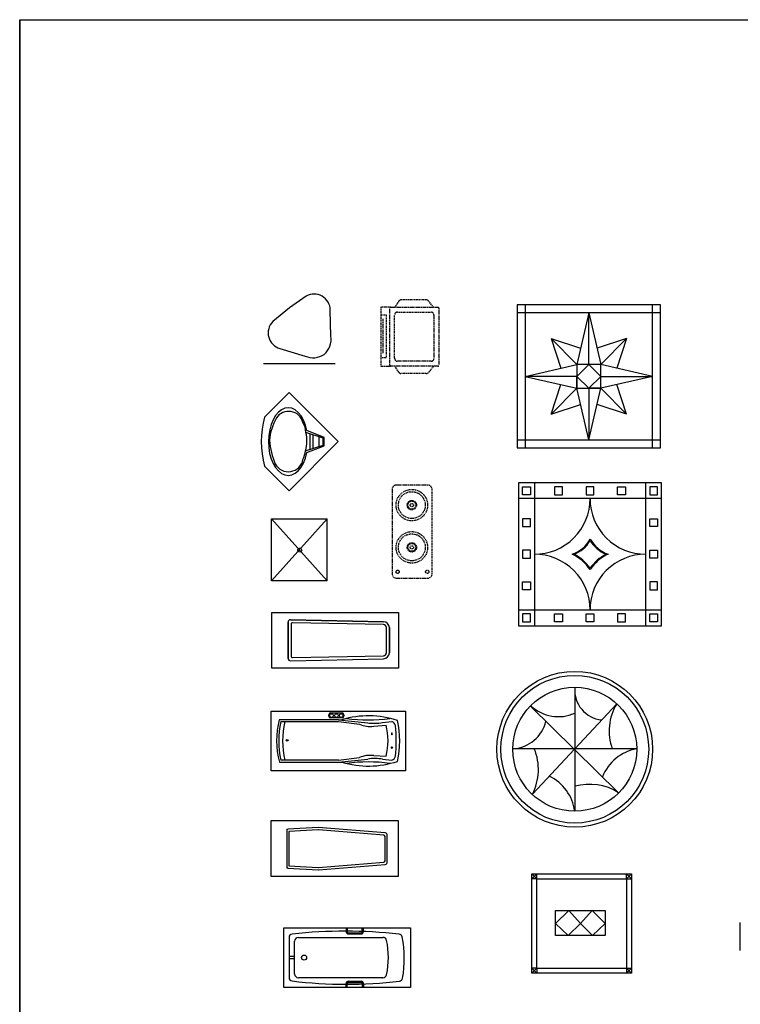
# Model space of a CAD drawing. Header units: inches. Extents: x 100794 to 106273, y 288 to 2276.
# Tile 40 of 149: x 101017 to 101359, y 1809 to 2276. Entities that reach past the tile are written whole.
import ezdxf

# ---------------------------------------------------------------- set-up
doc = ezdxf.new("R2010")
doc.units = ezdxf.units.IN
doc.header["$MEASUREMENT"] = 0
doc.linetypes.add('DASHED', pattern=[0.75, 0.5, -0.25])
doc.layers.get('0').update_dxf_attribs({"linetype": 'CONTINUOUS'})
doc.layers.add('1', color=7, linetype='CONTINUOUS')
doc.layers.add('4', color=5, linetype='DASHED')

msp = doc.modelspace()

# ---------------------------------------------------------------- linework, layer by layer
msp.add_line((101017.46248, 2275.68468), (101017.46248, 287.5562))
msp.add_line((101017.46248, 2275.68468), (101017.46248, 287.5562))
msp.add_lwpolyline([(101017.46248, 2275.68468), (106272.66502, 2275.68468), (106272.66502, 287.5562), (101017.46248, 287.5562)], close=True)
at = {"layer": '1', "color": 4}
for p, q in [((101153.10028, 2144.80035), (101145.20688, 2139.17703)), ((101145.20688, 2139.17703), (101137.28302, 2132.70296)), ((101164.84107, 2125.72804), (101164.56935, 2138.1471)), ((101320.8857, 2140.63526), (101253.12099, 2140.63526)), ((101253.12099, 2140.63526), (101253.12099, 2072.87055)), ((101320.8857, 2136.87055), (101253.12099, 2136.87055)), ((101256.8857, 2140.63526), (101256.8857, 2072.87055)), ((101287.00335, 2136.87055), (101281.35629, 2112.39997)), ((101287.00335, 2136.87055), (101292.65041, 2112.39997)), ((101287.00335, 2112.39997), (101287.00335, 2136.87055)), ((101317.12099, 2072.87055), (101317.12099, 2140.63526)), ((101320.8857, 2072.87055), (101320.8857, 2140.63526)), ((101281.35629, 2112.39997), (101269.12099, 2124.63526)), ((101269.12099, 2124.63526), (101273.73996, 2110.64235)), ((101269.12099, 2124.63526), (101283.1139, 2120.0163)), ((101304.8857, 2124.63526), (101290.89279, 2120.0163)), ((101292.65041, 2112.39997), (101304.8857, 2124.63526)), ((101304.8857, 2124.63526), (101300.26674, 2110.64235)), ((101140.69916, 2119.88972), (101152.61386, 2116.37592)), ((101132.94434, 2112.85407), (101166.89513, 2112.85407)), ((101256.8857, 2106.75291), (101281.35629, 2112.39997)), ((101281.35629, 2112.39997), (101281.35629, 2101.10585)), ((101287.00335, 2112.39997), (101281.35629, 2106.75291)), ((101292.65041, 2112.39997), (101281.35629, 2112.39997)), ((101292.65041, 2106.75291), (101287.00335, 2112.39997)), ((101292.65041, 2112.39997), (101287.00335, 2112.39997)), ((101292.65041, 2101.10585), (101292.65041, 2112.39997)), ((101317.12099, 2106.75291), (101292.65041, 2112.39997)), ((101281.35629, 2106.75291), (101256.8857, 2106.75291)), ((101256.8857, 2106.75291), (101281.35629, 2101.10585)), ((101281.35629, 2106.75291), (101287.00335, 2101.10585)), ((101281.35629, 2101.10585), (101281.35629, 2106.75291)), ((101287.00335, 2101.10585), (101292.65041, 2106.75291)), ((101292.65041, 2106.75291), (101317.12099, 2106.75291)), ((101317.12099, 2106.75291), (101292.65041, 2101.10585)), ((101292.65041, 2101.10585), (101292.65041, 2106.75291)), ((101133.42306, 2087.48561), (101145.06953, 2099.13207)), ((101145.06953, 2099.13207), (101168.36246, 2075.83914)), ((101269.12099, 2088.87055), (101273.73996, 2102.86346)), ((101281.35629, 2101.10585), (101269.12099, 2088.87055)), ((101287.00335, 2076.63526), (101281.35629, 2101.10585)), ((101281.35629, 2101.10585), (101292.65041, 2101.10585)), ((101287.00335, 2101.10585), (101287.00335, 2076.63526)), ((101287.00335, 2076.63526), (101292.65041, 2101.10585)), ((101292.65041, 2101.10585), (101287.00335, 2101.10585)), ((101292.65041, 2101.10585), (101304.8857, 2088.87055)), ((101304.8857, 2088.87055), (101300.26674, 2102.86346)), ((101269.12099, 2088.87055), (101283.1139, 2093.48952)), ((101304.8857, 2088.87055), (101290.89279, 2093.48952)), ((101161.12449, 2077.48608), (101153.02085, 2080.18808)), ((101161.59507, 2077.80456), (101153.48227, 2081.05303)), ((101168.36246, 2075.83914), (101145.06953, 2052.54621)), ((101154.84663, 2079.57931), (101154.84663, 2072.12146)), ((101156.21219, 2079.12399), (101156.21219, 2072.57189)), ((101159.18107, 2078.13407), (101159.18107, 2073.55117)), ((101161.12449, 2074.19221), (101161.12449, 2077.48608)), ((101161.59507, 2073.87373), (101161.59507, 2077.80456)), ((101253.12099, 2076.63526), (101320.8857, 2076.63526)), ((101152.83167, 2071.45682), (101161.12449, 2074.19221)), ((101153.48, 2070.62435), (101161.59507, 2073.87373)), ((101253.12099, 2072.87055), (101320.8857, 2072.87055)), ((101145.06953, 2052.54621), (101133.42306, 2064.19268)), ((101253.69141, 2056.3701), (101253.69141, 1988.6054)), ((101321.45612, 2056.3701), (101253.69141, 2056.3701)), ((101255.57377, 2054.46491), (101259.33847, 2054.46491)), ((101255.57377, 2050.70021), (101255.57377, 2054.46491)), ((101259.33847, 2054.46491), (101259.33847, 2050.70021)), ((101261.22083, 2056.3701), (101261.22083, 1988.6054)), ((101274.4874, 2054.44709), (101270.72269, 2054.44709)), ((101270.72269, 2054.44709), (101270.72269, 2050.68239)), ((101274.4874, 2050.68239), (101274.4874, 2054.44709)), ((101289.43328, 2054.44709), (101285.66857, 2054.44709)), ((101285.66857, 2054.44709), (101285.66857, 2050.68239)), ((101289.43328, 2050.68239), (101289.43328, 2054.44709)), ((101300.61446, 2054.44709), (101304.37916, 2054.44709)), ((101300.61446, 2050.68239), (101300.61446, 2054.44709)), ((101304.37916, 2054.44709), (101304.37916, 2050.68239)), ((101313.92671, 1988.6054), (101313.92671, 2056.3701)), ((101319.57377, 2054.46491), (101315.80906, 2054.46491)), ((101315.80906, 2054.46491), (101315.80906, 2050.70021)), ((101319.57377, 2050.70021), (101319.57377, 2054.46491)), ((101321.45612, 1988.6054), (101321.45612, 2056.3701)), ((101321.45612, 2048.84069), (101253.69141, 2048.84069)), ((101259.33847, 2050.70021), (101255.57377, 2050.70021)), ((101270.72269, 2050.68239), (101274.4874, 2050.68239)), ((101285.66857, 2050.68239), (101289.43328, 2050.68239)), ((101304.37916, 2050.68239), (101300.61446, 2050.68239)), ((101315.80906, 2050.70021), (101319.57377, 2050.70021)), ((101136.78825, 2009.87911), (101136.78825, 2039.29088)), ((101136.78825, 2009.87911), (101163.14119, 2039.29088)), ((101163.14119, 2009.87911), (101136.78825, 2039.29088)), ((101136.78825, 2039.29088), (101163.14119, 2039.29088)), ((101163.14119, 2009.87911), (101163.14119, 2039.29088)), ((101259.32065, 2039.31599), (101255.55595, 2039.31599)), ((101255.55595, 2039.31599), (101255.55595, 2035.55128)), ((101259.32065, 2035.55128), (101259.32065, 2039.31599)), ((101315.82688, 2039.31599), (101319.59159, 2039.31599)), ((101315.82688, 2035.55128), (101315.82688, 2039.31599)), ((101319.59159, 2039.31599), (101319.59159, 2035.55128)), ((101255.55595, 2035.55128), (101259.32065, 2035.55128)), ((101319.59159, 2035.55128), (101315.82688, 2035.55128)), ((101259.32065, 2024.3701), (101255.55595, 2024.3701)), ((101255.55595, 2024.3701), (101255.55595, 2020.6054)), ((101259.32065, 2020.6054), (101259.32065, 2024.3701)), ((101315.82688, 2024.3701), (101319.59159, 2024.3701)), ((101315.82688, 2020.6054), (101315.82688, 2024.3701)), ((101319.59159, 2024.3701), (101319.59159, 2020.6054)), ((101255.55595, 2020.6054), (101259.32065, 2020.6054)), ((101319.59159, 2020.6054), (101315.82688, 2020.6054)), ((101163.14119, 2009.87911), (101136.78825, 2009.87911)), ((101255.55595, 2009.42422), (101259.32065, 2009.42422)), ((101255.55595, 2005.65952), (101255.55595, 2009.42422)), ((101259.32065, 2005.65952), (101255.55595, 2005.65952)), ((101259.32065, 2009.42422), (101259.32065, 2005.65952)), ((101319.59159, 2009.42422), (101315.82688, 2009.42422)), ((101315.82688, 2009.42422), (101315.82688, 2005.65952)), ((101315.82688, 2005.65952), (101319.59159, 2005.65952)), ((101319.59159, 2005.65952), (101319.59159, 2009.42422)), ((101136.92012, 1994.92849), (101196.92012, 1994.92849)), ((101136.92012, 1968.45791), (101136.92012, 1994.92849)), ((101196.92012, 1994.92849), (101196.92012, 1968.45791)), ((101253.69141, 1996.13481), (101321.45612, 1996.13481)), ((101259.33847, 1994.2753), (101255.57377, 1994.2753)), ((101255.57377, 1994.2753), (101255.57377, 1990.51059)), ((101259.33847, 1990.51059), (101259.33847, 1994.2753)), ((101270.72269, 1994.29311), (101274.4874, 1994.29311)), ((101270.72269, 1990.52841), (101270.72269, 1994.29311)), ((101274.4874, 1994.29311), (101274.4874, 1990.52841)), ((101285.66857, 1994.29311), (101289.43328, 1994.29311)), ((101285.66857, 1990.52841), (101285.66857, 1994.29311)), ((101289.43328, 1994.29311), (101289.43328, 1990.52841)), ((101304.37916, 1994.29311), (101300.61446, 1994.29311)), ((101300.61446, 1994.29311), (101300.61446, 1990.52841)), ((101304.37916, 1990.52841), (101304.37916, 1994.29311)), ((101315.80906, 1994.2753), (101319.57377, 1994.2753)), ((101315.80906, 1990.51059), (101315.80906, 1994.2753)), ((101319.57377, 1994.2753), (101319.57377, 1990.51059)), ((101144.55437, 1973.12834), (101144.55437, 1990.37722)), ((101144.55437, 1990.37722), (101144.55437, 1973.12834)), ((101145.63534, 1991.43581), (101189.75873, 1990.53703)), ((101189.75873, 1990.53703), (101145.63534, 1991.43581)), ((101145.96614, 1989.36865), (101145.96614, 1974.13691)), ((101189.72952, 1989.12557), (101146.61437, 1990.00381)), ((101191.11144, 1975.79143), (101191.11144, 1987.71412)), ((101192.5232, 1987.71412), (101192.5232, 1975.79143)), ((101192.5232, 1975.79143), (101192.5232, 1987.71412)), ((101253.69141, 1988.6054), (101321.45612, 1988.6054)), ((101255.57377, 1990.51059), (101259.33847, 1990.51059)), ((101274.4874, 1990.52841), (101270.72269, 1990.52841)), ((101289.43328, 1990.52841), (101285.66857, 1990.52841)), ((101300.61446, 1990.52841), (101304.37916, 1990.52841)), ((101319.57377, 1990.51059), (101315.80906, 1990.51059)), ((101145.63534, 1972.06974), (101189.75873, 1972.96852)), ((101145.63534, 1972.06974), (101189.75873, 1972.96852)), ((101146.61437, 1973.50174), (101189.72952, 1974.37998)), ((101196.92012, 1968.45791), (101136.92012, 1968.45791)), ((101280.35135, 1959.26803), (101280.35135, 1900.82867)), ((101259.22564, 1950.74192), (101301.12202, 1909.5324)), ((101300.23438, 1951.63006), (101260.2908, 1908.82189)), ((101136.60634, 1948.15703), (101200.13575, 1948.15703)), ((101136.60634, 1919.92173), (101136.60634, 1948.15703)), ((101163.8017, 1945.80685), (101163.8017, 1946.48271)), ((101164.64876, 1947.32976), (101170.18832, 1947.32976)), ((101170.18832, 1944.95979), (101164.64876, 1944.95979)), ((101171.03538, 1946.48271), (101171.03538, 1945.80685)), ((101200.13575, 1948.15703), (101200.13575, 1919.92173)), ((101168.45466, 1944.11283), (101140.385, 1944.11283)), ((101141.15146, 1943.2257), (101168.37163, 1943.17862)), ((101168.37163, 1943.98758), (101182.28871, 1942.6675)), ((101168.37163, 1943.17862), (101178.40011, 1941.95191)), ((101168.45466, 1944.11283), (101170.07953, 1944.11283)), ((101185.15399, 1941.03188), (101190.98688, 1941.54301)), ((101189.34957, 1942.76972), (101193.74983, 1943.17863)), ((101185.15399, 1927.07399), (101190.98688, 1926.76731)), ((101309.64331, 1930.31479), (101251.0594, 1930.31479)), ((101140.42569, 1923.96593), (101168.45466, 1923.96593)), ((101168.37163, 1924.92724), (101141.15145, 1924.92724)), ((101168.37163, 1924.92724), (101178.40011, 1926.15395)), ((101168.37163, 1924.05219), (101182.28871, 1925.43837)), ((101168.45466, 1923.96593), (101170.07953, 1923.96593)), ((101189.34957, 1925.33614), (101193.74983, 1924.92724)), ((101200.13575, 1919.92173), (101136.60634, 1919.92173)), ((101136.62343, 1896.37287), (101196.62343, 1896.37287)), ((101136.62343, 1869.90228), (101136.62343, 1896.37287)), ((101196.62343, 1896.37287), (101196.62343, 1869.90228)), ((101143.91036, 1891.57131), (101143.91036, 1874.47592)), ((101158.87912, 1892.99716), (101144.51071, 1892.20564)), ((101158.74703, 1891.92945), (101144.96919, 1891.17047)), ((101144.96919, 1891.17047), (101144.96919, 1874.87676)), ((101190.57459, 1890.46295), (101158.87912, 1892.99716)), ((101189.84058, 1889.45943), (101158.98474, 1891.92651)), ((101191.54903, 1876.63974), (101191.54903, 1889.40749)), ((101190.4902, 1877.29143), (101190.4902, 1888.7558)), ((101144.96919, 1874.87676), (101158.74703, 1874.11778)), ((101158.98474, 1874.12072), (101189.84058, 1876.5878)), ((101158.99788, 1873.05957), (101190.57459, 1875.58428)), ((101144.51071, 1873.84159), (101158.76016, 1873.05663)), ((101260.0792, 1871.14496), (101288.64391, 1871.14496)), ((101260.0792, 1824.08614), (101260.0792, 1871.14496)), ((101262.43214, 1868.79202), (101260.0792, 1871.14496)), ((101260.0792, 1868.79202), (101262.43214, 1871.14496)), ((101262.43214, 1868.79202), (101262.43214, 1871.14496)), ((101288.64391, 1871.14496), (101307.13802, 1871.14496)), ((101304.78508, 1868.79202), (101304.78508, 1871.14496)), ((101304.78508, 1868.79202), (101307.13802, 1871.14496)), ((101307.13802, 1868.79202), (101304.78508, 1871.14496)), ((101307.13802, 1871.14496), (101307.13802, 1824.08614)), ((101196.62343, 1869.90228), (101136.62343, 1869.90228)), ((101262.43214, 1868.79202), (101260.0792, 1868.79202)), ((101262.43214, 1868.79202), (101288.64391, 1868.79202)), ((101262.43214, 1826.20379), (101262.43214, 1868.79202)), ((101288.64391, 1868.79202), (101304.78508, 1868.79202)), ((101304.78508, 1868.79202), (101304.78508, 1826.20379)), ((101304.78508, 1868.79202), (101307.13802, 1868.79202)), ((101271.25567, 1841.94496), (101271.25567, 1853.70967)), ((101271.25567, 1853.70967), (101294.78508, 1853.70967)), ((101271.25567, 1847.61555), (101277.5145, 1853.70967)), ((101277.5145, 1853.70967), (101283.02038, 1847.61555)), ((101288.52626, 1853.70967), (101283.02038, 1847.61555)), ((101294.78508, 1847.61555), (101288.52626, 1853.70967)), ((101294.78508, 1853.70967), (101294.78508, 1841.94496)), ((101277.2792, 1841.87438), (101271.25567, 1847.61555)), ((101283.02038, 1847.61555), (101277.2792, 1841.87438)), ((101283.02038, 1847.61555), (101288.76155, 1841.87438)), ((101288.76155, 1841.87438), (101294.78508, 1847.61555)), ((101358.73148, 1834.84177), (101358.73148, 1848.02927)), ((101142.54193, 1845.55622), (101202.54193, 1845.55622)), ((101142.54193, 1817.32093), (101142.54193, 1845.55622)), ((101172.00913, 1845.55622), (101172.00913, 1843.72168)), ((101172.29148, 1845.55622), (101172.29148, 1843.65109)), ((101172.57384, 1845.55622), (101172.57384, 1843.65109)), ((101172.99736, 1843.22756), (101179.24272, 1843.22756)), ((101172.99736, 1842.94521), (101179.24272, 1842.94521)), ((101173.06795, 1842.66286), (101179.17213, 1842.66286)), ((101179.66625, 1843.65109), (101179.66625, 1845.55622)), ((101179.9486, 1843.65109), (101179.9486, 1845.55622)), ((101180.23095, 1843.72168), (101180.23095, 1845.55622)), ((101202.54193, 1845.55622), (101202.54193, 1817.32093)), ((101145.01456, 1840.88806), (101145.01456, 1822.03791)), ((101147.68117, 1823.67387), (101147.68117, 1839.20328)), ((101149.44588, 1840.96799), (101189.51522, 1840.96799)), ((101294.78508, 1841.94496), (101271.25567, 1841.94496)), ((101145.01456, 1832.02385), (101147.69214, 1832.02385)), ((101145.01456, 1830.98172), (101147.69214, 1830.98172)), ((101260.0792, 1826.43908), (101262.43214, 1824.08614)), ((101262.43214, 1826.43908), (101260.0792, 1824.08614)), ((101262.43214, 1826.43908), (101260.0792, 1826.43908)), ((101307.13802, 1824.08614), (101260.0792, 1824.08614)), ((101262.43214, 1826.43908), (101262.43214, 1824.08614)), ((101304.78508, 1826.20379), (101262.43214, 1826.20379)), ((101304.78508, 1826.43908), (101304.78508, 1824.08614)), ((101304.78508, 1826.43908), (101307.13802, 1824.08614)), ((101307.13802, 1826.43908), (101304.78508, 1824.08614)), ((101304.78508, 1826.43908), (101307.13802, 1826.43908)), ((101189.50704, 1821.90916), (101149.44588, 1821.90916)), ((101172.00913, 1817.32093), (101172.00913, 1819.15547)), ((101172.29148, 1817.32093), (101172.29148, 1819.22606)), ((101172.57384, 1817.32093), (101172.57384, 1819.22606)), ((101172.99736, 1819.93194), (101179.24272, 1819.93194)), ((101172.99736, 1819.64959), (101179.24272, 1819.64959)), ((101173.06795, 1820.21429), (101179.17213, 1820.21429)), ((101179.66625, 1819.22606), (101179.66625, 1817.32093)), ((101179.9486, 1819.22606), (101179.9486, 1817.32093)), ((101180.23095, 1819.15547), (101180.23095, 1817.32093)), ((101202.54193, 1817.32093), (101142.54193, 1817.32093))]:
    msp.add_line(p, q, dxfattribs=at)
for centre, radius in [((101150.09569, 2024.43427), 0.92659), ((101280.33305, 1930.11049), 36.89031), ((101280.33305, 1930.11049), 35.00796), ((101280.33305, 1930.11049), 29.3609), ((101165.13618, 1946.08553), 0.86167), ((101167.4426, 1946.08553), 0.86167), ((101169.70089, 1946.08553), 0.86167), ((101193.73762, 1937.41944), 0.03793), ((101144.11907, 1934.33204), 0.40932), ((101193.73762, 1930.89088), 0.03793), ((101152.15478, 1831.42835), 1.191)]:
    msp.add_circle(centre, radius, dxfattribs=at)
for centre, radius, start, end in [((101156.8065, 2137.97725), 7.76471, 1.2534003, 118.5102202), ((101142.89554, 2127.33731), 7.76471, 136.2882386, 253.5685386), ((101155.58949, 2124.26596), 9.3664, 310.715471, 8.9804757), ((101156.44718, 2124.92198), 9.3664, 245.8414632, 304.1064679), ((101144.83149, 2083.12294), 7.03496, 14.9721978, 145.3320092), ((101175.93533, 2075.83914), 44.07872, 164.6794085, 195.3205915), ((101162.68346, 2073.97336), 27.05008, 150.9102017, 174.7563134), ((101141.62864, 2079.42866), 11.41749, 3.8138123, 28.864985), ((101136.89223, 2076.16986), 16.62162, 343.5278813, 13.9896595), ((101169.71149, 2078.85755), 34.05044, 184.0620764, 203.5625837), ((101132.90147, 2075.11993), 20.26404, 337.5341686, 349.5854366), ((101144.68546, 2068.64253), 7.05668, 208.7729407, 349.6637306), ((101261.30955, 2048.75197), 26.26437, 269.80645, 0.19355), ((101313.83799, 2048.75197), 26.26437, 179.80645, 270.19355), ((101274.61419, 2036.38735), 14.59359, 287.7406069, 332.6269828), ((101274.61419, 2036.38735), 14.97006, 291.2590256, 330.0871284), ((101301.79443, 2037.8805), 16.41696, 209.9779706, 249.6544397), ((101301.79443, 2037.8805), 16.79343, 212.2388542, 246.6946148), ((101261.30955, 1996.22353), 26.26437, 359.80645, 90.19355), ((101270.88725, 2004.34272), 19.90105, 33.0206732, 65.7500343), ((101270.88725, 2004.34272), 20.27752, 34.6205536, 63.1614425), ((101313.83799, 1996.22353), 26.26437, 89.80645, 180.19355), ((101304.33501, 2004.25558), 20.01123, 114.3425722, 146.8867203), ((101304.33501, 2004.25558), 20.3877, 116.7755913, 145.2955672), ((101145.61319, 1990.37722), 1.05882, 88.8015234, 180), ((101146.60143, 1989.36865), 0.63529, 88.8330697, 180), ((101189.69967, 1987.71412), 1.41176, 0, 88.7884565), ((101189.69967, 1987.71412), 2.82353, 0, 88.8015234), ((101145.61319, 1973.12834), 1.05882, 180, 271.1984766), ((101146.60143, 1974.13691), 0.63529, 180, 271.1669303), ((101189.69967, 1975.79143), 1.41176, 271.2115434, 0), ((101189.69967, 1975.79143), 2.82353, 271.1984766, 0), ((101294.59523, 1958.18285), 14.28516, 175.6433144, 263.964874), ((101272.63892, 1964.59329), 19.03622, 226.6882547, 293.9002174), ((101321.03828, 1938.78676), 24.44898, 148.3108555, 200.2743787), ((101164.64876, 1946.48271), 0.84706, 90, 180), ((101164.64876, 1945.80685), 0.84706, 180, 270), ((101182.63209, 1901.6678), 44.26227, 71.8773306, 106.4748938), ((101170.18832, 1946.48271), 0.84706, 0, 90), ((101170.18832, 1945.80685), 0.84706, 270, 0), ((101178.76813, 1934.11685), 39.66338, 165.4028879, 194.8285028), ((101181.54044, 1934.07646), 41.4123, 167.2362973, 192.7636551), ((101183.38241, 1934.07646), 41.4123, 167.2362973, 192.7636551), ((101182.45883, 2014.62772), 70.62946, 261.7166864, 278.397266), ((101183.49906, 1954.13309), 13.20532, 247.2861491, 277.1993674), ((101185.53109, 1962.61416), 20.20847, 260.7671622, 280.8917632), ((101161.94997, 1934.15516), 29.96202, 345.7251354, 14.2748646), ((101193.10892, 1940.95987), 2.30947, 9.4373877, 73.8881031), ((101131.7265, 1934.05293), 64.07617, 353.4712058, 6.5287942), ((101152.3591, 1934.13576), 45.07473, 347.4942687, 12.2951676), ((101249.92607, 1947.55779), 17.29276, 274.3474063, 346.0294141), ((101183.33514, 1915.1761), 12.0361, 81.3084204, 114.2060632), ((101193.10892, 1927.14599), 2.30947, 286.1118969, 350.5626123), ((101237.43239, 1920.5307), 25.68274, 332.8770379, 22.3931396), ((101313.55944, 1909.00201), 21.66958, 100.4116924, 158.1192287), ((101182.5707, 1965.97686), 43.82862, 253.4411266, 288.343862), ((101182.45883, 1853.48001), 70.62946, 81.602734, 98.2833136), ((101185.57337, 1908.41182), 17.34049, 77.4220382, 100.9190364), ((101258.68233, 1897.66413), 21.89888, 8.3087342, 64.074046), ((101287.3219, 1887.55376), 25.95195, 57.8757959, 105.58064), ((101144.54566, 1891.57131), 0.63529, 93.1530671, 180), ((101144.08683, 1892.00555), 0.17647, 93.1530671, 180), ((101158.84409, 1890.16742), 1.76471, 85.4286484, 93.1530671), ((101189.78432, 1888.7558), 0.70588, 0, 85.4286484), ((101190.4902, 1889.40749), 1.05882, 0, 85.4286484), ((101189.78432, 1877.29143), 0.70588, 274.5713516, 0), ((101190.4902, 1876.63974), 1.05882, 274.5713516, 0), ((101144.54566, 1874.47592), 0.63529, 180, 266.8469329), ((101144.08683, 1874.04168), 0.17647, 180, 266.8469329), ((101158.84409, 1875.87981), 1.76471, 266.8469329, 274.5713516), ((101158.85723, 1874.81866), 1.76471, 266.8469329, 274.5713516), ((101146.69103, 1840.88806), 1.67647, 96.2406927, 180), ((101171.79824, 1611.29114), 232.64209, 83.7369776, 96.2406927), ((101173.06795, 1843.72168), 1.05882, 180, 270), ((101172.99736, 1843.65109), 0.70588, 180, 270), ((101172.99736, 1843.65109), 0.42353, 180, 270), ((101179.17213, 1843.72168), 1.05882, 270, 0), ((101179.24272, 1843.65109), 0.42353, 270, 0), ((101179.24272, 1843.65109), 0.70588, 270, 0), ((101196.99493, 1840.87826), 1.67647, 10.4740591, 83.7369776), ((101149.44588, 1839.20328), 1.76471, 90, 180), ((101189.51522, 1839.20328), 1.76471, 11.9809384, 90), ((101153.0158, 1831.45778), 39.07691, 347.958758, 11.9809384), ((101143.27415, 1830.94686), 56.30754, 350.4694687, 10.4740591), ((101149.44588, 1823.67387), 1.76471, 180, 270), ((101146.69103, 1822.03791), 1.67647, 180, 263.0770868), ((101172.49619, 2034.56759), 215.76704, 263.0770868, 276.6129408), ((101173.06795, 1819.15547), 1.05882, 90, 180), ((101172.99736, 1819.22606), 0.70588, 90, 180), ((101172.99736, 1819.22606), 0.42353, 90, 180), ((101179.17213, 1819.15547), 1.05882, 0, 90), ((101179.24272, 1819.22606), 0.70588, 0, 90), ((101179.24272, 1819.22606), 0.42353, 0, 90), ((101189.50704, 1823.67387), 1.76471, 270, 347.958758), ((101197.15118, 1821.90142), 1.67647, 276.6129408, 350.4694687)]:
    msp.add_arc(centre, radius, start, end, dxfattribs=at)
msp.add_ellipse((101144.62403, 2075.84434), major_axis=(0, 16.04473), ratio=0.583710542, start_param=-1.240170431, end_param=4.3810176, dxfattribs=at)
at = {"layer": '1', "color": 4, "extrusion": (0, 0, -1)}
msp.add_ellipse((101193.75349, 1937.4184), major_axis=(0, -0.41844), ratio=0.52941472, dxfattribs=at)
at = {"layer": '1', "color": 4}
msp.add_ellipse((101193.75349, 1930.89192), major_axis=(0, 0.41844), ratio=0.52941472, dxfattribs=at)
at = {"layer": '4', "color": 4}
for p, q in [((101196.93964, 2142.32229), (101195.15749, 2139.50944)), ((101209.9999, 2142.97192), (101198.12027, 2142.97192)), ((101213.38236, 2139.50944), (101211.10206, 2142.43372)), ((101188.54949, 2139.50944), (101188.54949, 2111.57426)), ((101193.20831, 2139.50944), (101188.54949, 2139.50944)), ((101192.70385, 2112.02238), (101192.70385, 2139.04355)), ((101193.16973, 2139.50944), (101215.53209, 2139.50944)), ((101196.43091, 2137.18002), (101212.27091, 2137.18002)), ((101215.99797, 2139.04355), (101215.99797, 2112.02238)), ((101188.53735, 2135.84047), (101191.09116, 2135.84047)), ((101189.46785, 2133.91217), (101189.46785, 2117.67412)), ((101191.09116, 2135.84047), (101191.09116, 2115.51959)), ((101195.03326, 2115.28355), (101195.03326, 2135.78238)), ((101213.66856, 2135.78238), (101213.66856, 2115.28355)), ((101191.09116, 2115.51959), (101188.54949, 2115.51959)), ((101212.27091, 2113.88591), (101196.43091, 2113.88591)), ((101188.54949, 2111.57426), (101193.20831, 2111.57979)), ((101215.53209, 2111.55649), (101193.16973, 2111.55649)), ((101196.93964, 2108.74364), (101195.15749, 2111.55649)), ((101209.9999, 2108.09401), (101198.12027, 2108.09401)), ((101213.38236, 2111.55649), (101211.10206, 2108.63221)), ((101193.81369, 2053.18944), (101193.81369, 2013.20826)), ((101210.75487, 2055.22238), (101195.84663, 2055.22238)), ((101212.78781, 2013.20826), (101212.78781, 2053.18944)), ((101195.84663, 2011.17532), (101210.75487, 2011.17532))]:
    msp.add_line(p, q, dxfattribs=at)
for centre, radius in [((101203.17561, 2045.74786), 7.46516), ((101203.17561, 2045.74786), 6.36695), ((101203.17561, 2045.74786), 2.21498), ((101203.17561, 2045.74786), 1.87616), ((101203.18304, 2045.73727), 0.76776), ((101203.17561, 2025.745), 7.46516), ((101203.17561, 2025.745), 6.36695), ((101203.17561, 2025.745), 2.21498), ((101203.17561, 2025.745), 1.87616), ((101203.18304, 2025.73441), 0.76776), ((101196.4551, 2014.16275), 0.76776), ((101210.47105, 2014.16275), 0.76776)]:
    msp.add_circle(centre, radius, dxfattribs=at)
for centre, radius, start, end in [((101198.12027, 2141.57427), 1.39765, 90, 147.642737), ((101209.9999, 2141.57427), 1.39765, 37.946414, 90), ((101193.16973, 2139.04355), 0.46588, 90, 180), ((101196.43091, 2135.78238), 1.39765, 90, 180), ((101212.27091, 2135.78238), 1.39765, 0, 90), ((101215.53209, 2139.04355), 0.46588, 0, 90), ((101196.43091, 2115.28355), 1.39765, 180, 270), ((101212.27091, 2115.28355), 1.39765, 270, 0), ((101193.16973, 2112.02238), 0.46588, 180, 270), ((101198.12027, 2109.49166), 1.39765, 212.357263, 270), ((101209.9999, 2109.49166), 1.39765, 270, 322.053586), ((101215.53209, 2112.02238), 0.46588, 270, 0), ((101195.84663, 2053.18944), 2.03294, 90, 180), ((101210.75487, 2053.18944), 2.03294, 0, 90), ((101195.84663, 2013.20826), 2.03294, 180, 270), ((101210.75487, 2013.20826), 2.03294, 270, 0)]:
    msp.add_arc(centre, radius, start, end, dxfattribs=at)

doc.saveas('drawing.dxf')
